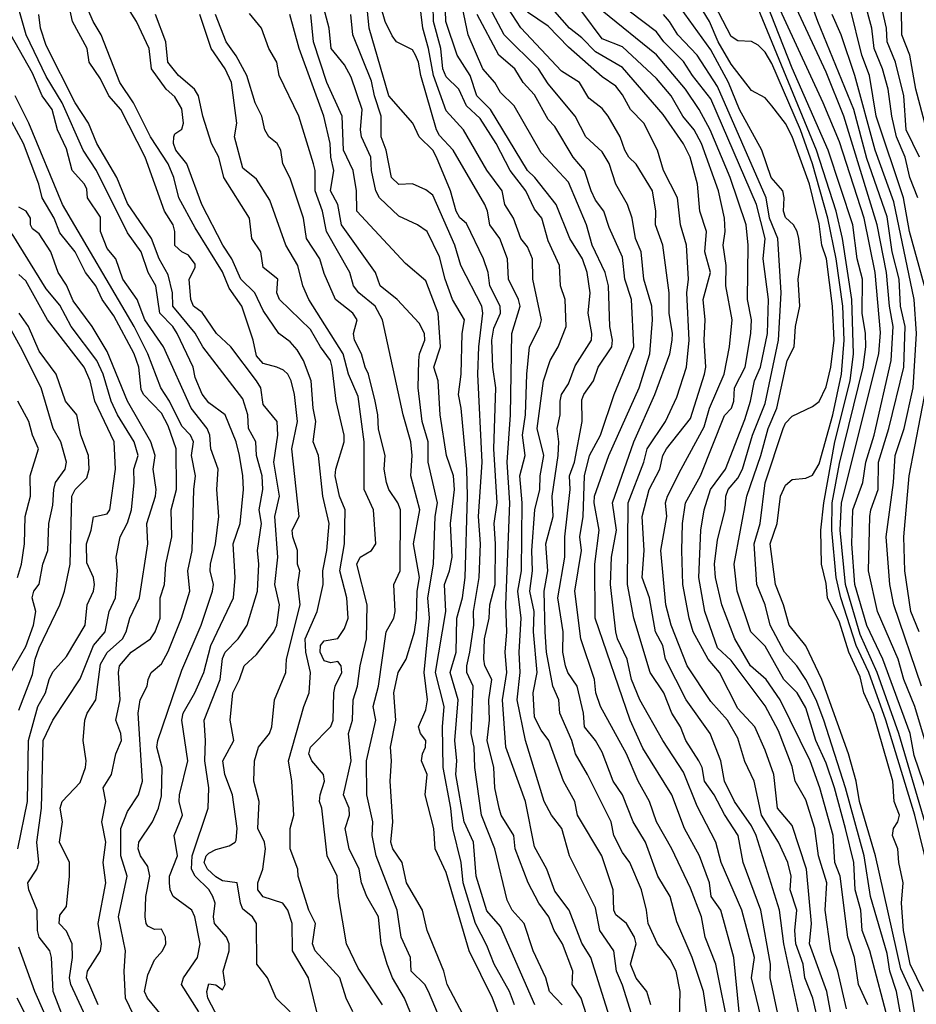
# Model space of a CAD drawing. Header units: metres. Extents: x -51132 to -49532, y -231222 to -229437.
# Tile 129 of 256: x -50619 to -50552, y -230771 to -230698. Entities that reach past the tile are written whole.
import ezdxf

# ---------------------------------------------------------------- set-up
doc = ezdxf.new("R2010")
doc.units = ezdxf.units.M
for name, color, linetype in [('CONTOUR_HALF', 8, 'Continuous'), ('CONTOUR_INDEX', 1, 'Continuous'), ('CONTOUR_INTER', 3, 'Continuous')]:
    doc.layers.add(name, color=color, linetype=linetype)

msp = doc.modelspace()

# ---------------------------------------------------------------- linework, layer by layer
at = {"layer": 'CONTOUR_HALF'}
for points, elevation in [([(-50552.199, -230708.259), (-50553.176, -230706.259), (-50553.34, -230703.759), (-50553.959, -230701.259), (-50554.588, -230699.759), (-50554.638, -230698.759), (-50555.183, -230696.259), (-50555.123, -230693.759), (-50555.346, -230690.259), (-50554.544, -230685.759), (-50554.522, -230684.259), (-50554.292, -230683.759), (-50553.58, -230682.922), (-50553.003, -230681.259), (-50551.828, -230677.259)], 73.5), ([(-50550.743, -230754.759), (-50552.536, -230748.759), (-50553.361, -230746.759), (-50553.757, -230745.259), (-50555.302, -230741.759), (-50555.948, -230738.759), (-50555.844, -230734.759), (-50555.787, -230734.259), (-50555.242, -230732.759), (-50555.211, -230730.759), (-50554.457, -230728.259), (-50553.354, -230723.759), (-50553.258, -230720.759), (-50553.596, -230719.259), (-50553.692, -230717.259), (-50554.208, -230715.259), (-50554.58, -230712.663), (-50556.08, -230708.364), (-50557.042, -230704.759), (-50559.698, -230698.259), (-50561.137, -230694.259)], 71.5), ([(-50569.887, -230771.759), (-50569.842, -230769.759), (-50570.128, -230768.259), (-50570.58, -230767.408), (-50571.512, -230766.259), (-50572.207, -230764.759), (-50572.319, -230763.759), (-50572.692, -230762.259), (-50573.544, -230760.259), (-50574.08, -230759.509), (-50574.725, -230758.259), (-50574.922, -230757.259), (-50576.674, -230753.759), (-50577.56, -230752.259), (-50577.836, -230751.259), (-50578.708, -230749.259), (-50578.782, -230748.259), (-50579.229, -230747.259), (-50579.692, -230744.759), (-50579.794, -230743.259), (-50579.852, -230740.259), (-50579.597, -230738.759), (-50579.738, -230736.759), (-50579.197, -230734.759), (-50579.283, -230733.259), (-50578.828, -230730.259), (-50578.779, -230729.259), (-50578.894, -230728.259), (-50578.674, -230727.259), (-50578.696, -230726.259), (-50578.577, -230725.759), (-50578.08, -230724.981), (-50577.58, -230723.645), (-50576.372, -230721.759), (-50576.339, -230721.259), (-50576.614, -230719.759), (-50576.479, -230718.259), (-50576.685, -230716.759), (-50577.032, -230715.759), (-50577.965, -230714.259), (-50578.971, -230711.759), (-50580.55, -230709.759), (-50581.09, -230709.259), (-50583.809, -230704.759), (-50584.824, -230703.759), (-50585.324, -230702.259), (-50586.27, -230700.759), (-50587.117, -230698.259), (-50587.18, -230695.759)], 62.5), ([(-50596.495, -230771.759), (-50597.226, -230768.759), (-50598.428, -230766.759), (-50598.45, -230764.759), (-50598.764, -230763.759), (-50599.125, -230763.259), (-50600.58, -230762.776), (-50600.974, -230762.259), (-50600.98, -230761.759), (-50600.606, -230760.759), (-50600.395, -230759.259), (-50600.486, -230758.759), (-50600.969, -230757.759), (-50600.881, -230755.759), (-50601.266, -230754.259), (-50601.208, -230752.759), (-50600.928, -230751.759), (-50600.12, -230750.759), (-50599.938, -230750.259), (-50599.744, -230748.259), (-50598.918, -230746.259), (-50598.87, -230745.259), (-50597.851, -230741.259), (-50598.028, -230739.759), (-50597.871, -230738.759), (-50598.059, -230738.259), (-50598.038, -230737.259), (-50598.403, -230736.259), (-50598.432, -230735.759), (-50597.928, -230734.759), (-50598.47, -230729.759), (-50598.043, -230727.759), (-50598.269, -230725.759), (-50598.505, -230724.759), (-50598.768, -230724.259), (-50599.08, -230723.966), (-50599.561, -230723.759), (-50600.58, -230723.487), (-50601.08, -230722.909), (-50601.322, -230721.759), (-50602.163, -230719.259), (-50603.08, -230717.937), (-50603.58, -230716.716), (-50605.58, -230713.489), (-50606.805, -230711.259), (-50607.159, -230709.759), (-50607.582, -230708.759), (-50608.889, -230706.759), (-50610.139, -230704.259), (-50611.142, -230702.759), (-50612.523, -230699.259), (-50613.106, -230698.259), (-50613.961, -230696.259)], 55.5), ([(-50580.557, -230770.759), (-50583.08, -230764.969), (-50584.08, -230763.807), (-50584.879, -230761.259), (-50585.074, -230758.759), (-50585.756, -230757.259), (-50586.376, -230753.759), (-50586.296, -230752.759), (-50586.45, -230751.259), (-50586.191, -230748.259), (-50586.793, -230746.259), (-50586.359, -230744.759), (-50586.3, -230742.259), (-50585.872, -230740.759), (-50585.69, -230739.259), (-50585.515, -230733.259), (-50585.573, -230731.259), (-50585.975, -230726.759), (-50586.176, -230725.759), (-50585.98, -230724.259), (-50585.907, -230721.259), (-50585.735, -230720.259), (-50586.624, -230718.759), (-50587.173, -230717.259), (-50587.58, -230715.621), (-50588.492, -230713.759), (-50589.202, -230713.259), (-50590.58, -230712.607), (-50592.008, -230711.259), (-50592.279, -230710.759), (-50592.588, -230709.259), (-50592.639, -230708.259), (-50593.318, -230706.759), (-50593.392, -230706.259), (-50593.268, -230704.759), (-50594.08, -230702.381), (-50594.58, -230701.464), (-50595.563, -230700.259), (-50595.724, -230698.759), (-50596.366, -230696.259)], 59.5), ([(-50563.131, -230774.759), (-50564.569, -230768.759), (-50564.365, -230767.259), (-50565.295, -230763.759), (-50566.815, -230760.259), (-50567.212, -230758.759), (-50568.58, -230756.102), (-50569.58, -230753.605), (-50571.112, -230751.259), (-50572.817, -230748.259), (-50573.43, -230746.759), (-50573.75, -230745.259), (-50574.464, -230743.759), (-50574.58, -230743.26), (-50574.962, -230739.759), (-50574.91, -230737.759), (-50574.532, -230735.759), (-50574.82, -230733.759), (-50573.253, -230729.259), (-50571.693, -230725.759), (-50570.607, -230722.759), (-50570.428, -230721.759), (-50570.4, -230721.259), (-50570.644, -230719.759), (-50570.659, -230718.259), (-50571.109, -230714.759), (-50571.644, -230713.259), (-50571.624, -230712.259), (-50571.876, -230710.759), (-50573.08, -230708.792), (-50573.621, -230708.259), (-50573.921, -230707.759), (-50574.268, -230706.759), (-50575.149, -230705.259), (-50575.58, -230704.682), (-50576.58, -230703.92), (-50577.257, -230702.759), (-50578.58, -230701.926), (-50581.58, -230698.748), (-50583.177, -230696.259)], 64.5), ([(-50553.609, -230771.259), (-50553.897, -230769.759), (-50554.392, -230768.259), (-50554.58, -230766.953), (-50555.803, -230762.759), (-50556.283, -230759.759), (-50557.652, -230754.759), (-50559.253, -230749.759), (-50559.823, -230748.259), (-50560.58, -230746.759), (-50561.232, -230745.759), (-50562.137, -230744.759), (-50563.206, -230742.759), (-50563.571, -230741.259), (-50564.184, -230739.759), (-50564.371, -230736.759), (-50563.939, -230735.259), (-50563.58, -230732.282), (-50562.241, -230728.259), (-50562.08, -230727.886), (-50561.58, -230727.362), (-50560.08, -230726.645), (-50559.58, -230726.27), (-50559.08, -230725.207), (-50558.729, -230723.759), (-50558.477, -230721.759), (-50558.612, -230719.259), (-50559.061, -230715.759), (-50559.393, -230714.759), (-50559.58, -230713.193), (-50560.303, -230710.259), (-50561.58, -230706.746), (-50562.08, -230705.794), (-50563.08, -230704.474), (-50563.58, -230703.905), (-50564.58, -230703.36), (-50566.08, -230701.413), (-50567.024, -230699.759), (-50567.684, -230698.259), (-50569.08, -230695.956)], 68.5), ([(-50551.206, -230759.259), (-50553.716, -230750.759), (-50555.316, -230746.259), (-50556.58, -230743.443), (-50557.652, -230739.759), (-50558.049, -230735.759), (-50557.943, -230733.759), (-50555.202, -230722.759), (-50555.08, -230721.181), (-50555.467, -230716.759), (-50556.282, -230712.759), (-50558.08, -230707.147), (-50559.288, -230704.259), (-50563.08, -230696.056)], 70.5), ([(-50576.168, -230773.259), (-50577.127, -230770.259), (-50577.807, -230769.259), (-50577.742, -230768.259), (-50578.507, -230766.259), (-50579.114, -230765.259), (-50579.518, -230764.259), (-50580.254, -230763.259), (-50581.034, -230761.759), (-50582.004, -230759.259), (-50582.107, -230758.259), (-50583.025, -230756.759), (-50583.189, -230756.259), (-50583.504, -230754.759), (-50583.573, -230753.259), (-50584.072, -230751.259), (-50583.888, -230749.759), (-50583.934, -230748.259), (-50583.72, -230746.759), (-50584.246, -230745.759), (-50584.322, -230745.259), (-50584.257, -230743.759), (-50583.906, -230742.259), (-50583.865, -230741.259), (-50583.468, -230739.759), (-50583.44, -230736.759), (-50583.559, -230735.259), (-50583.322, -230733.759), (-50583.581, -230729.759), (-50583.43, -230725.259), (-50583.645, -230723.759), (-50583.729, -230721.759), (-50583.58, -230720.884), (-50583.071, -230719.759), (-50583.11, -230719.259), (-50583.86, -230717.759), (-50583.992, -230716.759), (-50584.324, -230715.759), (-50585.58, -230713.151), (-50586.08, -230712.737), (-50586.344, -230712.259), (-50586.76, -230710.759), (-50587.804, -230708.259), (-50588.08, -230707.749), (-50589.081, -230706.759), (-50589.553, -230705.759), (-50591.305, -230703.759), (-50592.772, -230698.759), (-50592.902, -230697.259)], 60.5), ([(-50573.167, -230772.259), (-50574.08, -230769.299), (-50574.523, -230768.259), (-50574.724, -230766.759), (-50575.751, -230765.259), (-50576.08, -230763.591), (-50577.995, -230759.759), (-50578.562, -230757.759), (-50579.33, -230756.759), (-50579.865, -230755.759), (-50581.248, -230751.259), (-50581.846, -230748.259), (-50581.643, -230746.259), (-50581.707, -230744.759), (-50581.568, -230742.259), (-50581.807, -230740.259), (-50581.53, -230738.759), (-50581.483, -230733.759), (-50581.649, -230731.759), (-50581.258, -230730.259), (-50581.47, -230728.759), (-50581.232, -230727.259), (-50581.147, -230724.259), (-50580.953, -230722.259), (-50580.179, -230720.759), (-50580.064, -230720.259), (-50580.709, -230717.259), (-50580.719, -230715.759), (-50581.08, -230714.888), (-50581.589, -230714.259), (-50582.136, -230712.759), (-50582.76, -230711.759), (-50582.95, -230710.759), (-50584.08, -230709.22), (-50585.817, -230706.259), (-50587.08, -230704.867), (-50588.027, -230702.259), (-50588.379, -230700.259), (-50588.8, -230698.759), (-50589.054, -230696.759)], 61.5), ([(-50551.906, -230769.759), (-50552.872, -230767.759), (-50553.383, -230765.259), (-50553.509, -230763.259), (-50553.402, -230761.759), (-50553.722, -230760.259), (-50553.787, -230759.259), (-50554.184, -230758.259), (-50554.117, -230757.759), (-50553.783, -230757.259), (-50553.663, -230756.759), (-50554.069, -230755.759), (-50554.163, -230754.259), (-50555.58, -230749.326), (-50556.286, -230747.759), (-50556.58, -230746.58), (-50557.405, -230744.759), (-50558.08, -230742.539), (-50558.973, -230740.759), (-50559.08, -230739.682), (-50559.412, -230738.259), (-50559.464, -230735.759), (-50559.25, -230733.759), (-50558.442, -230729.259), (-50557.314, -230724.759), (-50557.069, -230722.759), (-50557.192, -230718.759), (-50557.87, -230714.259), (-50558.334, -230712.259), (-50559.778, -230707.759), (-50564.08, -230697.304)], 69.5), ([(-50551.834, -230717.759), (-50552.934, -230713.759), (-50553.371, -230711.259), (-50555.378, -230705.259), (-50555.881, -230702.259), (-50556.443, -230700.759), (-50557.304, -230697.259)], 72.5), ([(-50603.86, -230771.759), (-50604.65, -230770.259), (-50604.721, -230769.759), (-50604.58, -230769.201), (-50604.08, -230769.275), (-50603.58, -230769.634), (-50603.382, -230769.259), (-50603.53, -230768.259), (-50603.09, -230766.759), (-50603.074, -230766.259), (-50603.289, -230765.759), (-50604.164, -230764.759), (-50604.239, -230764.259), (-50604.125, -230763.259), (-50604.296, -230762.759), (-50604.58, -230762.246), (-50605.58, -230761.266), (-50605.854, -230760.759), (-50605.802, -230759.759), (-50604.621, -230756.259), (-50604.577, -230754.759), (-50604.869, -230752.759), (-50604.818, -230751.259), (-50604.933, -230749.759), (-50603.754, -230746.759), (-50603.58, -230745.226), (-50603.385, -230744.759), (-50602.431, -230743.759), (-50601.764, -230742.759), (-50601.001, -230740.259), (-50600.891, -230738.259), (-50600.994, -230737.259), (-50600.709, -230735.259), (-50600.876, -230734.259), (-50600.615, -230732.759), (-50600.655, -230731.759), (-50601.061, -230730.259), (-50601.124, -230729.259), (-50601.66, -230728.259), (-50601.707, -230727.259), (-50602.08, -230726.087), (-50605.036, -230722.259), (-50605.58, -230721.243), (-50607.23, -230719.259), (-50607.266, -230718.259), (-50607.58, -230716.947), (-50608.247, -230715.759), (-50608.808, -230714.259), (-50610.58, -230711.676), (-50611.361, -230709.759), (-50612.838, -230707.259), (-50613.444, -230705.759), (-50614.43, -230704.259), (-50616.58, -230700.045), (-50616.986, -230698.759), (-50617.105, -230697.759)], 54.5), ([(-50591.774, -230770.759), (-50593.58, -230768.046), (-50594.436, -230766.259), (-50595.036, -230762.759), (-50595.121, -230761.259), (-50595.85, -230759.759), (-50596.243, -230756.259), (-50596.426, -230755.759), (-50596.386, -230755.259), (-50596.052, -230754.259), (-50596.135, -230753.759), (-50597, -230752.759), (-50597.201, -230752.259), (-50597.08, -230751.758), (-50595.58, -230750.239), (-50595.412, -230749.759), (-50595.378, -230747.759), (-50595.275, -230747.259), (-50594.781, -230746.259), (-50594.831, -230745.759), (-50595.08, -230745.448), (-50595.58, -230745.549), (-50596.08, -230745.383), (-50596.373, -230744.759), (-50596.36, -230744.259), (-50596.08, -230743.916), (-50595.08, -230743.741), (-50594.58, -230743.017), (-50594.302, -230742.259), (-50594.414, -230740.759), (-50594.927, -230738.759), (-50594.582, -230736.759), (-50594.543, -230734.259), (-50594.952, -230733.259), (-50595.263, -230731.759), (-50595.225, -230731.259), (-50594.607, -230729.259), (-50594.618, -230728.759), (-50595.195, -230726.259), (-50595.49, -230723.759), (-50595.623, -230723.259), (-50596.359, -230722.259), (-50597.08, -230720.965), (-50599.384, -230718.759), (-50599.571, -230718.259), (-50599.492, -230717.259), (-50600.58, -230716.395), (-50600.741, -230715.259), (-50601.409, -230714.259), (-50601.597, -230712.759), (-50603.484, -230709.759), (-50603.852, -230708.259), (-50604.396, -230707.259), (-50605.038, -230705.259), (-50605.357, -230703.759), (-50605.637, -230703.259), (-50606.824, -230702.259), (-50607.596, -230701.259), (-50607.746, -230699.759), (-50608.518, -230697.759)], 56.5), ([(-50585.58, -230776.386), (-50588.379, -230769.759), (-50588.671, -230769.259), (-50589.659, -230768.259), (-50589.711, -230767.259), (-50590.402, -230765.759), (-50590.709, -230763.759), (-50592.253, -230759.759), (-50592.547, -230758.259), (-50592.493, -230757.259), (-50592.934, -230755.259), (-50592.95, -230752.759), (-50592.272, -230749.759), (-50592.473, -230748.759), (-50592.07, -230747.259), (-50591.511, -230743.259), (-50590.955, -230742.259), (-50590.854, -230741.759), (-50590.95, -230739.759), (-50590.481, -230738.759), (-50590.447, -230734.259), (-50590.643, -230733.759), (-50591.32, -230732.759), (-50591.49, -230732.259), (-50591.65, -230731.259), (-50591.59, -230730.259), (-50592.08, -230728.319), (-50592.128, -230727.259), (-50592.331, -230726.259), (-50592.812, -230724.259), (-50593.071, -230723.759), (-50593.325, -230722.759), (-50593.843, -230721.759), (-50593.912, -230721.259), (-50593.661, -230720.259), (-50593.958, -230719.759), (-50595.24, -230718.759), (-50596.08, -230716.834), (-50596.389, -230715.759), (-50597.376, -230714.259), (-50597.61, -230712.759), (-50598.58, -230709.822), (-50599.123, -230708.759), (-50599.264, -230707.759), (-50599.557, -230707.259), (-50600.162, -230706.759), (-50600.444, -230706.259), (-50600.687, -230705.259), (-50601.163, -230704.259), (-50601.784, -230702.259), (-50602.58, -230700.793), (-50603.313, -230699.759), (-50604.099, -230697.759)], 57.5), ([(-50583.107, -230771.759), (-50583.667, -230770.259), (-50585.391, -230766.759), (-50587.08, -230760.987), (-50587.891, -230759.259), (-50587.991, -230757.759), (-50588.641, -230755.259), (-50588.496, -230753.759), (-50588.911, -230752.759), (-50588.843, -230752.259), (-50588.604, -230751.759), (-50588.584, -230751.259), (-50588.97, -230750.759), (-50589.119, -230750.259), (-50588.58, -230749.006), (-50588.452, -230748.259), (-50588.716, -230746.259), (-50588.319, -230742.259), (-50588.438, -230740.759), (-50588.027, -230738.259), (-50587.903, -230734.759), (-50587.728, -230733.759), (-50588.42, -230730.759), (-50588.404, -230729.259), (-50588.853, -230727.759), (-50589.158, -230725.259), (-50589.115, -230723.259), (-50589.054, -230722.759), (-50588.65, -230721.759), (-50588.685, -230721.259), (-50589.08, -230720.501), (-50590.69, -230718.759), (-50591.941, -230717.759), (-50592.293, -230716.759), (-50594.797, -230713.259), (-50595.062, -230711.759), (-50595.619, -230710.759), (-50595.36, -230709.259), (-50595.582, -230708.259), (-50595.641, -230707.259), (-50596.101, -230705.259), (-50597.929, -230700.259), (-50598.624, -230697.759)], 58.5), ([(-50566.197, -230772.759), (-50567.204, -230767.759), (-50567.983, -230765.759), (-50568.272, -230764.259), (-50569.08, -230762.142), (-50570.44, -230759.259), (-50571.59, -230757.259), (-50572.103, -230755.759), (-50572.936, -230754.259), (-50573.783, -230752.259), (-50575.715, -230748.759), (-50576.06, -230747.759), (-50576.165, -230746.759), (-50577.148, -230743.759), (-50577.607, -230740.259), (-50577.115, -230737.259), (-50577.237, -230736.259), (-50576.99, -230734.759), (-50576.893, -230731.759), (-50576.528, -230730.259), (-50575.717, -230728.759), (-50574.704, -230725.759), (-50573.26, -230722.259), (-50573.421, -230718.759), (-50573.915, -230717.259), (-50574.08, -230715.648), (-50575.08, -230713.446), (-50575.463, -230712.259), (-50576.08, -230711.432), (-50576.401, -230710.759), (-50576.901, -230709.259), (-50577.719, -230708.259), (-50579.08, -230706.021), (-50579.58, -230705.491), (-50580.58, -230703.674), (-50581.418, -230702.759), (-50582.023, -230701.759), (-50583.212, -230700.759), (-50584.808, -230697.759)], 63.5), ([(-50561.009, -230771.759), (-50562.205, -230766.259), (-50562.51, -230763.759), (-50564.229, -230758.259), (-50564.58, -230757.547), (-50565.82, -230755.759), (-50566.571, -230754.259), (-50566.842, -230752.759), (-50567.616, -230750.759), (-50569.384, -230748.259), (-50570.929, -230745.259), (-50571.111, -230744.259), (-50571.647, -230743.259), (-50572.088, -230740.759), (-50572.648, -230739.259), (-50572.493, -230737.259), (-50572.628, -230734.759), (-50572.133, -230732.759), (-50571.342, -230731.259), (-50571.11, -230730.259), (-50570.856, -230729.759), (-50569.08, -230727.529), (-50568.036, -230724.259), (-50567.946, -230723.759), (-50568.067, -230721.759), (-50568.002, -230720.259), (-50568.134, -230718.759), (-50567.604, -230716.759), (-50568.013, -230715.259), (-50567.908, -230713.759), (-50568.398, -230712.259), (-50568.556, -230710.259), (-50569.103, -230708.259), (-50569.58, -230707.297), (-50571.08, -230705.115), (-50574.08, -230701.662), (-50576.08, -230700.514), (-50577.08, -230699.482), (-50577.987, -230698.759), (-50579.08, -230697.53)], 65.5), ([(-50558.669, -230771.759), (-50559.024, -230769.759), (-50560.308, -230766.259), (-50560.151, -230764.759), (-50560.515, -230760.759), (-50561.58, -230757.537), (-50562.662, -230756.259), (-50562.935, -230753.759), (-50563.58, -230751.97), (-50564.324, -230750.259), (-50565.58, -230748.899), (-50566.931, -230746.259), (-50567.763, -230745.259), (-50568.876, -230743.259), (-50569.185, -230742.259), (-50569.635, -230739.759), (-50569.71, -230737.259), (-50569.666, -230735.259), (-50569.437, -230733.759), (-50568.332, -230731.759), (-50566.58, -230727.322), (-50566.056, -230726.759), (-50565.873, -230726.259), (-50565.823, -230725.259), (-50565.042, -230723.759), (-50564.62, -230721.259), (-50564.582, -230720.259), (-50564.867, -230718.759), (-50564.813, -230714.759), (-50564.98, -230713.259), (-50566.159, -230709.759), (-50567.626, -230706.259), (-50568.425, -230704.759), (-50569.441, -230703.259), (-50571.58, -230700.724), (-50575.58, -230697.482)], 66.5), ([(-50555.995, -230770.759), (-50556.684, -230769.259), (-50556.975, -230767.259), (-50557.48, -230765.759), (-50558.05, -230761.259), (-50558.444, -230760.259), (-50558.547, -230758.259), (-50559.54, -230754.759), (-50560.266, -230752.759), (-50562.472, -230748.259), (-50563.504, -230746.759), (-50564.654, -230745.759), (-50565.815, -230743.759), (-50566.755, -230741.259), (-50567.24, -230739.259), (-50567.301, -230738.259), (-50567.08, -230736.469), (-50566.531, -230734.259), (-50566.471, -230733.259), (-50566.288, -230732.759), (-50565.58, -230731.919), (-50565.235, -230731.259), (-50564.516, -230728.759), (-50563.58, -230726.42), (-50562.581, -230721.759), (-50562.389, -230718.259), (-50562.63, -230714.259), (-50563.244, -230712.759), (-50563.507, -230711.259), (-50567.08, -230703.057), (-50568.579, -230700.759), (-50570.021, -230699.259), (-50570.622, -230698.259), (-50571.07, -230697.759)], 67.5), ([(-50608.08, -230771.515), (-50609.108, -230770.259), (-50609.334, -230769.759), (-50609.08, -230768.54), (-50608.58, -230767.425), (-50607.996, -230766.759), (-50607.754, -230766.259), (-50607.771, -230765.759), (-50608.08, -230765.179), (-50608.58, -230765.206), (-50609.08, -230764.942), (-50609.195, -230764.759), (-50609.289, -230764.259), (-50609.228, -230762.759), (-50608.939, -230761.259), (-50609.08, -230760.544), (-50609.623, -230759.759), (-50609.799, -230759.259), (-50609.754, -230758.759), (-50608.733, -230757.259), (-50608.304, -230756.259), (-50608.08, -230755.348), (-50608.015, -230753.259), (-50608.419, -230751.759), (-50608.336, -230751.259), (-50606.58, -230746.073), (-50605.15, -230742.759), (-50604.307, -230740.259), (-50604.245, -230739.759), (-50604.475, -230738.759), (-50604.467, -230738.259), (-50604.086, -230736.759), (-50603.845, -230734.759), (-50603.983, -230732.759), (-50603.905, -230731.259), (-50604.441, -230729.759), (-50604.508, -230728.759), (-50604.714, -230728.259), (-50605.88, -230726.759), (-50607.929, -230722.259), (-50609.314, -230720.259), (-50609.876, -230718.759), (-50610.919, -230717.259), (-50611.444, -230715.759), (-50612.08, -230714.992), (-50612.575, -230713.759), (-50612.58, -230712.702), (-50613.522, -230711.259), (-50613.58, -230710.617), (-50613.742, -230710.259), (-50614.654, -230709.259), (-50615.08, -230707.662), (-50615.731, -230706.259), (-50616.137, -230704.759), (-50616.865, -230703.759), (-50617.58, -230702.084), (-50619.182, -230699.259)], 53.5), ([(-50612.75, -230770.759), (-50613.597, -230768.759), (-50613.534, -230768.259), (-50612.58, -230766.776), (-50612.491, -230766.259), (-50612.749, -230764.759), (-50612.186, -230761.759), (-50612.376, -230760.259), (-50612.18, -230758.759), (-50612.467, -230757.259), (-50612.173, -230755.759), (-50612.364, -230754.759), (-50611.756, -230753.759), (-50611.428, -230752.259), (-50611.034, -230751.259), (-50611.062, -230750.759), (-50611.447, -230749.759), (-50611.112, -230748.259), (-50611.247, -230746.259), (-50611.175, -230745.759), (-50610.307, -230744.759), (-50608.875, -230743.759), (-50608.545, -230743.259), (-50608.181, -230742.259), (-50608.18, -230740.759), (-50607.857, -230739.759), (-50607.75, -230738.259), (-50607.323, -230736.259), (-50607.36, -230734.259), (-50606.973, -230732.759), (-50606.998, -230729.759), (-50607.58, -230728.068), (-50608.08, -230727.143), (-50609.401, -230725.759), (-50609.58, -230725.392), (-50609.737, -230723.759), (-50610.083, -230722.759), (-50611.58, -230719.963), (-50612.442, -230718.759), (-50612.923, -230717.759), (-50613.679, -230716.759), (-50614.438, -230715.259), (-50615.58, -230713.851), (-50615.985, -230712.759), (-50616.86, -230711.259), (-50617.105, -230710.259), (-50618.246, -230707.259), (-50619.599, -230704.759)], 52.5), ([(-50614.895, -230772.759), (-50616.064, -230769.759), (-50616.18, -230767.259), (-50616.313, -230766.759), (-50617.081, -230765.759), (-50617.209, -230765.259), (-50617.241, -230763.759), (-50617.853, -230762.259), (-50617.929, -230761.759), (-50617.274, -230760.759), (-50617.111, -230760.259), (-50617.266, -230758.759), (-50616.928, -230756.259), (-50616.804, -230751.259), (-50616.08, -230749.757), (-50614.08, -230746.719), (-50613.096, -230744.259), (-50612.22, -230743.259), (-50611.941, -230741.759), (-50611.469, -230740.759), (-50611.313, -230738.759), (-50611.426, -230737.759), (-50611.113, -230736.259), (-50610.58, -230735.223), (-50610.282, -230734.259), (-50610.079, -230732.259), (-50610.102, -230731.259), (-50609.802, -230730.259), (-50610.091, -230729.259), (-50611.327, -230727.259), (-50611.793, -230726.259), (-50612.374, -230724.259), (-50612.84, -230723.259), (-50614.74, -230720.759), (-50615.58, -230719.188), (-50616.58, -230717.964), (-50619.08, -230713.925)], 51.5), ([(-50618.58, -230749.04), (-50617.58, -230746.393), (-50617.384, -230745.259), (-50617.08, -230744.429), (-50615.577, -230741.259), (-50615.221, -230740.259), (-50614.809, -230738.259), (-50614.684, -230733.259), (-50614.428, -230732.759), (-50613.58, -230731.895), (-50613.41, -230731.259), (-50613.458, -230730.259), (-50614.012, -230728.759), (-50614.314, -230727.259), (-50615.153, -230726.259), (-50615.848, -230724.259), (-50617.08, -230722.557), (-50617.874, -230720.759), (-50618.578, -230719.759)], 50.5), ([(-50552.212, -230743.259), (-50552.829, -230741.759), (-50553.271, -230738.759), (-50553.348, -230736.259), (-50552.947, -230731.759), (-50551.699, -230725.259)], 72.5), ([(-50618.686, -230739.259), (-50618.383, -230738.259), (-50618.171, -230736.759), (-50618.13, -230734.759), (-50617.727, -230733.259), (-50617.759, -230731.759), (-50617.131, -230729.759), (-50617.587, -230728.759), (-50617.853, -230727.759), (-50618.66, -230726.259)], 49.5), ([(-50617.197, -230773.259), (-50618.71, -230770.259)], 50.5)]:
    msp.add_lwpolyline(points, dxfattribs=dict(at, elevation=elevation))
at = {"layer": 'CONTOUR_INDEX'}
for points, elevation in [([(-50598.591, -230771.259), (-50599.609, -230770.259), (-50600.258, -230768.759), (-50601.043, -230767.759), (-50601.073, -230764.759), (-50601.366, -230764.259), (-50602.08, -230763.685), (-50602.257, -230763.259), (-50602.498, -230761.759), (-50603.58, -230761.606), (-50604.08, -230761.305), (-50604.69, -230760.759), (-50604.94, -230760.259), (-50604.78, -230759.759), (-50604.58, -230759.575), (-50604.08, -230759.288), (-50603.08, -230759.033), (-50602.642, -230758.759), (-50602.58, -230758.6), (-50602.495, -230757.759), (-50602.845, -230755.259), (-50603.394, -230753.759), (-50603.558, -230752.759), (-50602.739, -230751.259), (-50602.999, -230749.759), (-50602.819, -230747.759), (-50602.315, -230746.759), (-50601.99, -230745.759), (-50601.08, -230744.914), (-50599.803, -230743.259), (-50599.578, -230742.759), (-50599.37, -230741.259), (-50599.722, -230739.759), (-50599.491, -230737.759), (-50599.714, -230734.759), (-50599.366, -230733.259), (-50599.781, -230730.759), (-50599.504, -230728.759), (-50599.553, -230727.759), (-50600.58, -230726.503), (-50600.76, -230725.259), (-50601.071, -230724.759), (-50602.958, -230722.259), (-50604.023, -230721.259), (-50605.08, -230719.71), (-50605.715, -230719.259), (-50605.901, -230718.759), (-50606.034, -230717.259), (-50605.58, -230716.413), (-50605.58, -230716.158), (-50606.08, -230715.497), (-50606.58, -230715.252), (-50607.08, -230714.773), (-50607.079, -230713.759), (-50607.202, -230713.259), (-50607.862, -230712.259), (-50609.286, -230708.259), (-50611.074, -230704.759), (-50611.947, -230703.759), (-50612.58, -230702.504), (-50613.415, -230701.259), (-50613.554, -230700.259), (-50614.634, -230698.259), (-50615.407, -230694.759)], 55), ([(-50551.194, -230762.259), (-50552.534, -230756.759), (-50554.673, -230749.759), (-50555.94, -230746.259), (-50556.866, -230744.259), (-50558, -230740.759), (-50558.335, -230739.259), (-50558.658, -230735.759), (-50558.624, -230733.759), (-50558.08, -230730.854), (-50556.35, -230723.759), (-50556.145, -230722.259), (-50556.169, -230721.259), (-50556.415, -230719.759), (-50556.384, -230717.259), (-50556.799, -230715.759), (-50557.101, -230713.259), (-50558.936, -230707.759), (-50561.58, -230701.709), (-50564.08, -230695.329)], 70), ([(-50578.548, -230770.759), (-50579.478, -230769.759), (-50579.729, -230768.759), (-50580.682, -230766.759), (-50581.347, -230764.759), (-50582.218, -230763.759), (-50582.58, -230763.036), (-50583.511, -230759.259), (-50584.481, -230756.759), (-50584.969, -230753.259), (-50585.022, -230751.759), (-50585.25, -230750.759), (-50585.1, -230747.259), (-50585.569, -230746.259), (-50585.575, -230745.759), (-50585.333, -230744.759), (-50585.051, -230742.759), (-50585.064, -230741.759), (-50584.646, -230739.259), (-50584.551, -230736.759), (-50584.696, -230734.759), (-50584.439, -230730.759), (-50584.749, -230724.259), (-50584.68, -230722.259), (-50584.376, -230719.759), (-50584.447, -230719.259), (-50586.018, -230716.259), (-50586.448, -230714.759), (-50588.08, -230711.071), (-50588.58, -230710.682), (-50589.58, -230710.235), (-50590.58, -230710.282), (-50591.123, -230709.759), (-50591.519, -230707.759), (-50591.888, -230706.759), (-50591.87, -230705.259), (-50592.375, -230703.759), (-50592.58, -230702.669), (-50593.977, -230699.259), (-50594.122, -230697.759)], 60), ([(-50562.558, -230771.759), (-50563.205, -230768.759), (-50563.189, -230767.759), (-50563.897, -230763.759), (-50565.183, -230760.259), (-50565.57, -230758.259), (-50566.58, -230756.725), (-50567.319, -230755.259), (-50568.032, -230754.259), (-50568.227, -230753.259), (-50568.46, -230752.759), (-50569.412, -230751.259), (-50569.809, -230750.259), (-50570.46, -230749.259), (-50571.036, -230747.759), (-50572.052, -230746.259), (-50573.263, -230742.259), (-50573.731, -230739.759), (-50573.679, -230733.759), (-50572.509, -230730.759), (-50572.26, -230729.759), (-50570.915, -230727.759), (-50570.08, -230725.963), (-50569.372, -230723.759), (-50569.163, -230721.759), (-50569.351, -230718.259), (-50569.227, -230717.259), (-50569.374, -230714.759), (-50569.824, -230713.259), (-50570.034, -230711.259), (-50571.061, -230709.259), (-50571.503, -230707.759), (-50572.526, -230705.759), (-50573.487, -230704.759), (-50574.08, -230703.676), (-50574.58, -230703.045), (-50575.58, -230702.36), (-50578.08, -230700.153), (-50579.58, -230698.621), (-50581.08, -230697.591)], 65), ([(-50619.187, -230746.259), (-50618.08, -230744.325), (-50617.506, -230742.759), (-50617.338, -230741.759), (-50617.599, -230740.759), (-50617.484, -230740.259), (-50617.08, -230739.753), (-50616.811, -230738.259), (-50616.464, -230737.259), (-50616.38, -230735.259), (-50616.08, -230733.931), (-50616.009, -230732.759), (-50615.89, -230732.259), (-50615.163, -230731.259), (-50615.073, -230730.759), (-50615.492, -230729.259), (-50616.058, -230728.259), (-50616.945, -230725.259), (-50618.46, -230722.259), (-50620.08, -230719.338)], 50)]:
    msp.add_lwpolyline(points, dxfattribs=dict(at, elevation=elevation))
at = {"layer": 'CONTOUR_INTER'}
for points, elevation in [([(-50549.413, -230714.759), (-50552.462, -230703.259), (-50552.902, -230700.759), (-50553.489, -230699.259), (-50553.547, -230695.259), (-50554.249, -230691.759), (-50554.08, -230690.843), (-50553.4, -230689.259), (-50553.443, -230687.759), (-50552.618, -230685.759), (-50552.278, -230684.259)], 74), ([(-50605.326, -230771.259), (-50606.605, -230769.259), (-50606.447, -230768.759), (-50605.418, -230767.259), (-50605.228, -230766.259), (-50605.623, -230764.259), (-50605.834, -230763.759), (-50607.209, -230762.759), (-50607.438, -230762.259), (-50607.492, -230761.759), (-50607.483, -230761.259), (-50606.901, -230759.759), (-50607.151, -230758.259), (-50606.527, -230756.759), (-50606.759, -230755.759), (-50606.741, -230755.259), (-50606.125, -230752.759), (-50606.571, -230749.759), (-50606.48, -230749.259), (-50605.62, -230747.759), (-50604.942, -230746.259), (-50604.432, -230744.259), (-50602.772, -230740.759), (-50602.643, -230739.259), (-50602.794, -230736.759), (-50602.268, -230735.259), (-50602.035, -230732.759), (-50602.066, -230731.759), (-50602.322, -230730.259), (-50602.576, -230729.259), (-50603.382, -230727.259), (-50604.58, -230726.375), (-50605.08, -230725.733), (-50605.58, -230724.508), (-50605.745, -230723.759), (-50606.91, -230721.259), (-50607.226, -230720.759), (-50608.206, -230719.759), (-50608.488, -230717.759), (-50609.061, -230716.759), (-50609.576, -230715.259), (-50610.58, -230713.835), (-50612.853, -230709.259), (-50613.842, -230707.759), (-50615.4, -230704.259), (-50616.58, -230702.336), (-50618.046, -230699.259), (-50621.336, -230687.759)], 54), ([(-50551.255, -230756.259), (-50552.58, -230752.363), (-50552.883, -230750.759), (-50554.909, -230745.259), (-50556.08, -230742.795), (-50556.962, -230739.759), (-50557.192, -230736.759), (-50557.105, -230734.259), (-50556.379, -230732.259), (-50556.15, -230730.759), (-50555.545, -230728.759), (-50554.271, -230723.259), (-50554.139, -230720.759), (-50554.402, -230719.259), (-50554.621, -230716.759), (-50555.314, -230713.259), (-50557.778, -230705.259), (-50559.08, -230702.014), (-50564.08, -230691.218)], 71), ([(-50567.816, -230771.759), (-50568.124, -230769.759), (-50568.951, -230767.259), (-50570.08, -230764.625), (-50570.571, -230762.759), (-50571.484, -230761.259), (-50572.389, -230758.759), (-50573.304, -230757.259), (-50574.096, -230755.259), (-50574.777, -230754.259), (-50575.58, -230752.136), (-50576.08, -230751.268), (-50576.891, -230750.259), (-50576.964, -230749.259), (-50577.428, -230747.259), (-50578.108, -230746.259), (-50578.284, -230745.759), (-50578.499, -230744.759), (-50578.463, -230743.259), (-50578.864, -230740.759), (-50578.341, -230737.759), (-50578.334, -230736.259), (-50577.95, -230732.759), (-50577.997, -230731.759), (-50577.63, -230730.759), (-50577.071, -230727.759), (-50577.08, -230726.156), (-50576.937, -230725.759), (-50576.237, -230724.759), (-50575.873, -230723.759), (-50574.884, -230722.259), (-50574.816, -230721.759), (-50575.012, -230720.759), (-50575.128, -230717.759), (-50575.359, -230716.759), (-50576.33, -230714.759), (-50576.746, -230713.259), (-50578.08, -230710.12), (-50580.08, -230707.943), (-50582.08, -230704.485), (-50583.08, -230703.502), (-50583.496, -230702.759), (-50584.38, -230701.759), (-50585.468, -230699.259), (-50586.729, -230693.259)], 63), ([(-50574.054, -230774.759), (-50576.434, -230767.259), (-50577.08, -230766.19), (-50578.021, -230763.759), (-50579.08, -230762.372), (-50579.676, -230760.759), (-50580.58, -230759.092), (-50581.248, -230755.759), (-50582.688, -230751.759), (-50582.934, -230748.259), (-50582.619, -230746.259), (-50582.732, -230744.759), (-50582.619, -230743.259), (-50582.682, -230741.259), (-50582.386, -230733.759), (-50582.581, -230730.759), (-50582.348, -230727.259), (-50582.247, -230721.259), (-50581.644, -230719.259), (-50581.746, -230718.759), (-50582.494, -230717.259), (-50582.566, -230715.759), (-50583.125, -230714.259), (-50583.875, -230713.259), (-50584.033, -230712.259), (-50584.249, -230711.759), (-50586.571, -230707.759), (-50587.58, -230706.667), (-50587.794, -230706.259), (-50588.955, -230702.259), (-50589.119, -230701.259), (-50589.351, -230700.759), (-50589.58, -230700.352), (-50590.743, -230699.759), (-50591.08, -230699.329), (-50591.58, -230698.26), (-50592.598, -230694.759)], 61), ([(-50552.328, -230711.259), (-50552.902, -230709.759), (-50553.248, -230708.259), (-50553.897, -230706.759), (-50554.244, -230705.259), (-50554.496, -230703.259), (-50554.923, -230701.759), (-50555.526, -230700.259), (-50555.705, -230698.759), (-50556.78, -230694.759)], 73), ([(-50571.994, -230770.759), (-50572.293, -230769.759), (-50573.08, -230768.777), (-50573.504, -230767.759), (-50573.079, -230766.259), (-50573.198, -230765.759), (-50573.794, -230764.759), (-50574.58, -230764.117), (-50574.73, -230763.759), (-50574.779, -230762.259), (-50575.62, -230759.759), (-50577.4, -230756.759), (-50577.606, -230755.759), (-50578.435, -230754.259), (-50579.517, -230751.259), (-50580.08, -230750.51), (-50580.58, -230749.536), (-50580.678, -230747.759), (-50580.372, -230746.259), (-50580.652, -230743.259), (-50580.605, -230741.759), (-50580.92, -230740.259), (-50580.723, -230738.759), (-50580.765, -230737.259), (-50580.545, -230734.259), (-50580.174, -230732.759), (-50580.147, -230731.759), (-50579.899, -230730.259), (-50580.376, -230728.259), (-50579.908, -230724.759), (-50579.42, -230723.259), (-50578.822, -230722.259), (-50578.246, -230720.759), (-50578.321, -230718.759), (-50578.651, -230717.759), (-50578.739, -230716.259), (-50579.58, -230714.429), (-50580.032, -230712.759), (-50580.58, -230712.105), (-50581.21, -230710.759), (-50582.382, -230709.259), (-50583.405, -230707.259), (-50584.58, -230705.414), (-50585.58, -230704.49), (-50586.159, -230703.259), (-50587.08, -230702.34), (-50587.337, -230701.759), (-50587.492, -230700.259), (-50588.033, -230698.259), (-50588.08, -230695.894)], 62), ([(-50552.553, -230771.259), (-50552.82, -230769.759), (-50553.58, -230768.087), (-50555.429, -230759.759), (-50556.62, -230755.759), (-50556.865, -230754.259), (-50557.435, -230752.259), (-50559.396, -230746.759), (-50560.58, -230744.286), (-50561.807, -230742.759), (-50562.218, -230741.259), (-50562.814, -230739.759), (-50563.212, -230736.759), (-50562.689, -230735.259), (-50562.438, -230733.259), (-50562.08, -230732.454), (-50561.58, -230732.018), (-50560.58, -230731.94), (-50560.08, -230731.718), (-50559.58, -230730.874), (-50558.58, -230727.271), (-50557.932, -230724.259), (-50557.742, -230721.759), (-50557.855, -230719.259), (-50558.345, -230715.759), (-50558.962, -230712.759), (-50560.08, -230708.77), (-50560.967, -230706.259), (-50563.08, -230701.374), (-50563.58, -230700.532), (-50564.08, -230700.011), (-50564.58, -230699.753), (-50565.58, -230699.705), (-50566.08, -230699.377), (-50568.209, -230695.259)], 69), ([(-50593.956, -230771.259), (-50594.457, -230770.259), (-50594.935, -230768.759), (-50596.756, -230766.759), (-50596.934, -230766.259), (-50596.73, -230764.759), (-50597.2, -230763.759), (-50597.998, -230761.259), (-50598.013, -230760.759), (-50598.584, -230759.259), (-50598.588, -230757.759), (-50598.321, -230756.759), (-50598.467, -230754.259), (-50598.71, -230752.759), (-50597.58, -230748.765), (-50597.188, -230747.759), (-50597.084, -230746.259), (-50597.425, -230744.759), (-50597.477, -230743.759), (-50596.586, -230741.759), (-50596.151, -230739.759), (-50596.168, -230738.759), (-50595.873, -230737.259), (-50595.71, -230735.259), (-50596.181, -230733.259), (-50596.488, -230730.259), (-50596.897, -230729.259), (-50596.702, -230727.759), (-50596.897, -230726.759), (-50597.033, -230724.759), (-50597.607, -230723.259), (-50598.08, -230722.462), (-50598.58, -230721.891), (-50599.414, -230721.259), (-50600.58, -230719.56), (-50601.185, -230718.259), (-50602.227, -230717.259), (-50602.893, -230715.759), (-50603.543, -230714.759), (-50605.107, -230711.759), (-50606.21, -230708.759), (-50607.005, -230707.759), (-50607.186, -230707.259), (-50607.16, -230706.759), (-50607.08, -230706.543), (-50606.58, -230706.196), (-50606.453, -230705.759), (-50606.58, -230704.718), (-50607.08, -230703.813), (-50607.728, -230703.259), (-50608.807, -230701.759), (-50608.981, -230700.259), (-50609.915, -230698.259), (-50610.564, -230697.259)], 56), ([(-50565.481, -230771.259), (-50565.888, -230767.259), (-50566.849, -230763.759), (-50567.555, -230762.759), (-50567.673, -230761.759), (-50568.405, -230759.759), (-50569.517, -230757.759), (-50570.459, -230755.259), (-50572.58, -230751.819), (-50573.532, -230749.759), (-50576.096, -230742.259), (-50576.137, -230738.259), (-50575.818, -230735.759), (-50576.166, -230733.759), (-50576.143, -230733.259), (-50575.099, -230730.259), (-50572.85, -230725.259), (-50572.083, -230722.759), (-50571.871, -230720.259), (-50571.937, -230719.259), (-50572.524, -230717.259), (-50572.706, -230715.259), (-50573.118, -230714.259), (-50573.382, -230712.759), (-50573.709, -230711.759), (-50574.569, -230710.259), (-50575.08, -230708.725), (-50575.58, -230707.886), (-50576.8, -230706.759), (-50577.568, -230705.259), (-50579.58, -230702.863), (-50580.293, -230701.759), (-50582.816, -230699.259), (-50584.08, -230696.837)], 64), ([(-50557.58, -230771.035), (-50558.214, -230768.259), (-50558.726, -230766.759), (-50559.143, -230763.759), (-50559.037, -230761.759), (-50559.631, -230759.759), (-50559.909, -230757.759), (-50560.58, -230755.65), (-50561.35, -230754.259), (-50561.58, -230753.183), (-50562.58, -230750.544), (-50563.58, -230748.702), (-50566.08, -230745.358), (-50567.08, -230744.439), (-50568.029, -230741.759), (-50568.464, -230739.259), (-50568.314, -230735.759), (-50568.072, -230734.259), (-50567.6, -230732.759), (-50566.49, -230731.259), (-50565.08, -230727.599), (-50564.645, -230726.259), (-50564.349, -230724.759), (-50563.926, -230723.759), (-50563.407, -230721.259), (-50563.32, -230718.759), (-50563.713, -230715.759), (-50563.576, -230714.259), (-50564.213, -230711.759), (-50567.58, -230703.967), (-50568.934, -230702.259), (-50569.58, -230701.207), (-50571.039, -230699.759), (-50571.58, -230699.026), (-50574.613, -230696.759)], 67), ([(-50554.416, -230772.259), (-50555.86, -230766.759), (-50556.41, -230765.259), (-50556.51, -230763.759), (-50556.939, -230762.259), (-50557.028, -230760.259), (-50557.651, -230757.759), (-50558.465, -230754.759), (-50559.08, -230752.941), (-50559.843, -230751.259), (-50560.58, -230748.854), (-50561.205, -230747.759), (-50562.2, -230746.759), (-50563.58, -230744.322), (-50564.628, -230743.259), (-50565.64, -230740.259), (-50565.854, -230738.259), (-50564.928, -230733.259), (-50563.893, -230730.259), (-50563.35, -230728.259), (-50562.711, -230726.759), (-50561.942, -230723.259), (-50561.425, -230722.259), (-50561.324, -230720.759), (-50561.012, -230719.259), (-50561.142, -230717.259), (-50560.911, -230715.759), (-50561.091, -230714.259), (-50561.201, -230713.759), (-50561.488, -230713.259), (-50562.08, -230712.707), (-50562.221, -230712.259), (-50562.161, -230711.259), (-50562.259, -230710.759), (-50563.126, -230709.759), (-50563.808, -230707.759), (-50565.471, -230704.759), (-50566.285, -230702.759), (-50567.58, -230700.35), (-50569.812, -230697.259)], 68), ([(-50589.553, -230771.759), (-50590.148, -230770.259), (-50591.043, -230768.759), (-50591.445, -230767.759), (-50591.879, -230766.259), (-50592.065, -230764.259), (-50592.947, -230762.759), (-50593.319, -230761.759), (-50593.507, -230760.759), (-50594.248, -230759.259), (-50594.526, -230757.759), (-50594.223, -230756.759), (-50594.245, -230756.259), (-50594.658, -230755.259), (-50594.091, -230752.759), (-50594.291, -230750.759), (-50593.989, -230749.759), (-50593.948, -230748.259), (-50593.625, -230747.259), (-50593.439, -230745.759), (-50592.954, -230743.759), (-50592.901, -230741.259), (-50593.677, -230738.259), (-50593.426, -230737.759), (-50592.598, -230737.259), (-50592.272, -230736.759), (-50592.438, -230734.259), (-50593.133, -230732.759), (-50593.125, -230729.259), (-50593.58, -230725.9), (-50594.292, -230724.259), (-50594.682, -230722.759), (-50597.221, -230718.759), (-50597.662, -230717.759), (-50598.018, -230716.259), (-50598.902, -230714.759), (-50600.08, -230711.438), (-50601.08, -230709.892), (-50602.08, -230709.091), (-50602.684, -230706.759), (-50602.517, -230705.759), (-50602.908, -230702.759), (-50603.384, -230701.759), (-50604.424, -230700.259), (-50605.24, -230697.759)], 57), ([(-50584.912, -230773.259), (-50587.023, -230769.259), (-50587.264, -230768.259), (-50588.488, -230765.259), (-50588.842, -230763.759), (-50590.009, -230761.759), (-50590.331, -230760.259), (-50591.017, -230759.259), (-50591.162, -230758.759), (-50591.028, -230757.259), (-50591.226, -230754.259), (-50591.119, -230752.759), (-50591.194, -230751.759), (-50590.809, -230749.759), (-50590.956, -230747.759), (-50590.617, -230746.259), (-50590.03, -230745.259), (-50589.428, -230743.259), (-50589.276, -230742.259), (-50589.236, -230740.259), (-50589.049, -230739.259), (-50589.506, -230736.759), (-50589.032, -230734.259), (-50589.683, -230731.759), (-50589.597, -230730.259), (-50589.687, -230729.259), (-50590.257, -230727.259), (-50591.792, -230720.259), (-50592.319, -230719.259), (-50593.53, -230718.259), (-50593.917, -230717.759), (-50594.19, -230716.759), (-50595.902, -230713.759), (-50596.199, -230712.259), (-50596.743, -230710.759), (-50596.748, -230709.259), (-50596.863, -230708.759), (-50597.94, -230705.259), (-50599.405, -230702.259), (-50599.577, -230701.259), (-50600.152, -230700.259), (-50600.693, -230698.759), (-50601.58, -230697.693)], 58), ([(-50582.052, -230770.759), (-50582.429, -230769.759), (-50583.537, -230767.759), (-50584.08, -230766.371), (-50584.917, -230764.759), (-50585.842, -230761.759), (-50585.975, -230760.259), (-50586.594, -230757.759), (-50586.745, -230756.259), (-50587.299, -230753.259), (-50587.35, -230750.259), (-50587.234, -230748.759), (-50587.863, -230746.259), (-50587.107, -230741.759), (-50587.211, -230739.759), (-50586.831, -230738.759), (-50586.651, -230737.759), (-50586.772, -230735.259), (-50586.469, -230732.759), (-50586.553, -230731.759), (-50587.055, -230730.259), (-50587.535, -230727.259), (-50587.682, -230724.759), (-50588.002, -230723.759), (-50587.504, -230722.259), (-50587.669, -230719.759), (-50588.58, -230717.396), (-50590.08, -230716.095), (-50593.675, -230712.259), (-50593.703, -230710.759), (-50593.946, -230709.259), (-50594.646, -230707.759), (-50594.746, -230705.259), (-50595.885, -230702.759), (-50596.879, -230699.759), (-50597.053, -230697.759)], 59), ([(-50559.595, -230772.259), (-50560.047, -230770.259), (-50560.644, -230768.759), (-50560.772, -230767.759), (-50561.304, -230766.259), (-50561.378, -230765.259), (-50561.238, -230763.759), (-50561.737, -230762.259), (-50561.652, -230761.259), (-50561.892, -230760.259), (-50562.58, -230758.759), (-50563.846, -230756.759), (-50564.373, -230754.259), (-50565.08, -230752.804), (-50565.58, -230751.102), (-50566.353, -230749.759), (-50567.58, -230748.383), (-50569.31, -230745.759), (-50570.512, -230742.759), (-50570.889, -230741.259), (-50571.257, -230737.259), (-50570.831, -230734.759), (-50570.912, -230733.759), (-50570.781, -230733.259), (-50569.774, -230731.259), (-50568.08, -230728.155), (-50567.667, -230726.759), (-50566.588, -230724.259), (-50566.21, -230722.259), (-50565.993, -230720.259), (-50566.481, -230717.759), (-50566.457, -230716.259), (-50566.666, -230714.759), (-50566.523, -230713.759), (-50566.567, -230712.759), (-50567.019, -230710.759), (-50568.275, -230707.259), (-50568.807, -230706.259), (-50569.639, -230705.259), (-50570.504, -230703.759), (-50571.58, -230702.47), (-50574.08, -230700.135), (-50575.58, -230699.548), (-50577.08, -230697.533)], 66), ([(-50552.047, -230747.259), (-50554.09, -230741.259), (-50554.392, -230739.759), (-50554.656, -230736.259), (-50554.119, -230732.259), (-50554, -230730.259), (-50553.335, -230728.259), (-50552.669, -230725.259), (-50552.412, -230721.259), (-50552.586, -230718.759), (-50554.08, -230711.56), (-50555.453, -230707.759), (-50556.952, -230702.259), (-50557.963, -230699.259), (-50558.641, -230697.759)], 72), ([(-50609.529, -230772.759), (-50610.736, -230770.259), (-50610.827, -230768.259), (-50610.738, -230766.759), (-50611.235, -230764.259), (-50610.603, -230761.259), (-50611.067, -230759.759), (-50611.073, -230757.759), (-50610.58, -230756.488), (-50609.76, -230755.259), (-50609.466, -230754.259), (-50609.794, -230749.259), (-50609.652, -230748.259), (-50609.124, -230747.259), (-50609.059, -230746.759), (-50608.824, -230746.259), (-50608.08, -230745.612), (-50607.58, -230744.716), (-50606.594, -230742.259), (-50605.987, -230740.259), (-50606.121, -230738.759), (-50605.817, -230737.259), (-50605.7, -230732.759), (-50605.556, -230731.759), (-50605.867, -230730.259), (-50605.707, -230729.259), (-50605.931, -230728.759), (-50606.58, -230728.104), (-50607.485, -230726.259), (-50608.124, -230725.259), (-50609.084, -230722.759), (-50610.087, -230720.759), (-50615.364, -230711.759), (-50617.863, -230705.759), (-50618.864, -230703.759)], 53), ([(-50613.365, -230772.259), (-50614.767, -230769.259), (-50614.864, -230768.759), (-50614.638, -230767.259), (-50614.657, -230766.259), (-50615.08, -230765.31), (-50615.629, -230764.759), (-50615.58, -230764.144), (-50615.08, -230763.494), (-50614.856, -230761.259), (-50614.866, -230760.259), (-50615.587, -230758.759), (-50615.36, -230757.259), (-50615.542, -230756.259), (-50615.386, -230755.759), (-50614.08, -230754.362), (-50613.668, -230753.259), (-50613.63, -230752.759), (-50613.848, -230751.259), (-50613.717, -230749.759), (-50613.556, -230749.259), (-50612.922, -230748.259), (-50612.58, -230745.633), (-50612.08, -230744.777), (-50610.936, -230743.759), (-50610.667, -230743.259), (-50610.401, -230742.259), (-50609.688, -230740.759), (-50609.078, -230736.759), (-50609.152, -230735.259), (-50608.524, -230733.259), (-50608.472, -230732.759), (-50608.685, -230731.259), (-50608.546, -230730.259), (-50608.853, -230729.259), (-50610.57, -230726.259), (-50612.08, -230722.596), (-50613.175, -230720.759), (-50614.58, -230718.863), (-50615.08, -230717.701), (-50615.686, -230716.759), (-50616.224, -230715.259), (-50617.08, -230713.916), (-50617.58, -230713.557), (-50617.733, -230713.259), (-50617.733, -230712.759), (-50618.04, -230712.259), (-50618.58, -230711.943)], 52), ([(-50618.659, -230759.259), (-50617.953, -230755.759), (-50617.881, -230751.259), (-50617.191, -230748.759), (-50616.631, -230747.759), (-50616.358, -230746.759), (-50616.08, -230746.201), (-50615.08, -230745.078), (-50613.711, -230742.759), (-50613.559, -230741.259), (-50613.083, -230740.259), (-50613.018, -230739.759), (-50613.086, -230739.259), (-50613.58, -230738.161), (-50613.601, -230736.759), (-50613.246, -230735.759), (-50613.08, -230734.779), (-50612.08, -230734.559), (-50611.894, -230734.259), (-50611.455, -230731.259), (-50611.572, -230729.259), (-50612.981, -230726.259), (-50613.321, -230724.759), (-50613.772, -230723.759), (-50616.478, -230720.259), (-50618.08, -230717.377), (-50618.58, -230716.918)], 51), ([(-50616.078, -230772.759), (-50617.407, -230769.759), (-50618.58, -230766.489)], 51)]:
    msp.add_lwpolyline(points, dxfattribs=dict(at, elevation=elevation))

doc.saveas('drawing.dxf')
